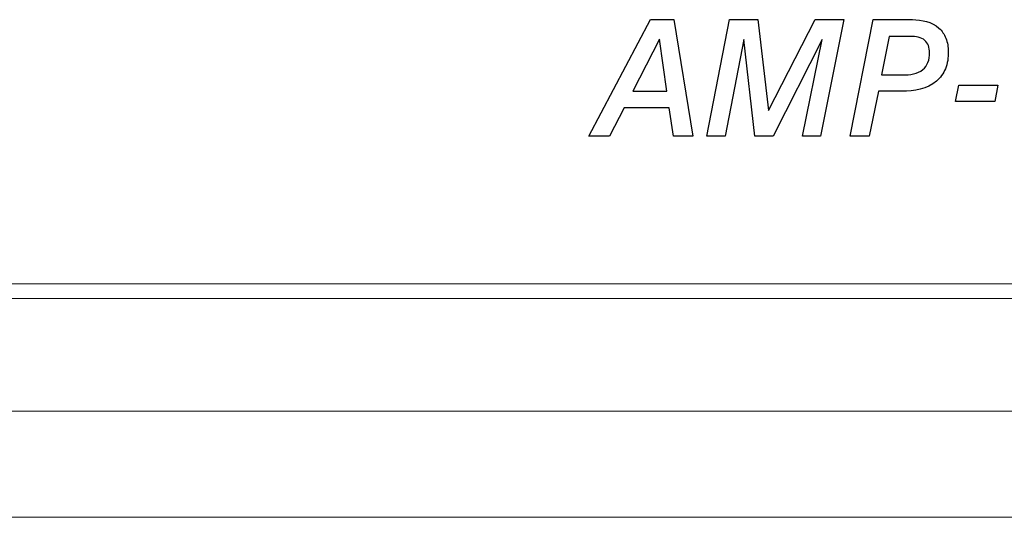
# Model space of a CAD drawing. Header units: inches. Extents: x 0 to 54.8, y -1.5 to 18.4.
# Tile 13 of 43: x 16.1 to 17.1, y 0 to 0.5. Entities that reach past the tile are written whole.
import ezdxf

# ---------------------------------------------------------------- set-up
doc = ezdxf.new("R2010")
doc.units = ezdxf.units.IN
doc.header["$MEASUREMENT"] = 0
doc.layers.get('0').update_dxf_attribs({"color": 8})
doc.layers.add('SCREEN', color=5, linetype='Continuous')

msp = doc.modelspace()

# ---------------------------------------------------------------- linework, layer by layer
at = {"lineweight": 5}
for points in [[(0.875, 0.24), (0.875, 0.24), (18.125, 0.24), (18.125, 0.24)], [(18.14, 0.225), (18.14, 0.225), (0.86, 0.225), (0.86, 0.225)], [(18.14, 0.109), (18.14, 0.109), (0.86, 0.109), (0.86, 0.109)], [(18.14, 0), (18.14, 0), (0.86, 0), (0.86, 0)]]:
    msp.add_open_spline(points, degree=3, dxfattribs=at)
at = {"layer": 'SCREEN', "linetype": 'Continuous'}
for p, q in [((16.6997, 0.3918), (16.7633, 0.5117)), ((16.7633, 0.5117), (16.7873, 0.5117)), ((16.7873, 0.5117), (16.8068, 0.3918)), ((16.8211, 0.3918), (16.8446, 0.5117)), ((16.8446, 0.5117), (16.8736, 0.5117)), ((16.8736, 0.5117), (16.8848, 0.4182)), ((16.8848, 0.4182), (16.9328, 0.5117)), ((16.9328, 0.5117), (16.962, 0.5117)), ((16.962, 0.5117), (16.9383, 0.3918)), ((16.9686, 0.3918), (16.9923, 0.5117)), ((16.9923, 0.5117), (17.0327, 0.5117)), ((16.7725, 0.4915), (16.745, 0.4381)), ((16.7802, 0.4381), (16.7725, 0.4915)), ((16.8591, 0.4913), (16.84, 0.3918)), ((16.8707, 0.3918), (16.8591, 0.4913)), ((16.94, 0.4912), (16.8895, 0.3918)), ((16.9197, 0.3918), (16.94, 0.4912)), ((17.0088, 0.4945), (17.001, 0.4548)), ((17.031, 0.4945), (17.0088, 0.4945)), ((17.001, 0.4548), (17.0228, 0.4548)), ((16.745, 0.4381), (16.7802, 0.4381)), ((16.9977, 0.4381), (16.9883, 0.3918)), ((17.0218, 0.4381), (16.9977, 0.4381)), ((17.077, 0.4276), (17.0805, 0.4444)), ((17.0805, 0.4444), (17.1207, 0.4444)), ((17.1207, 0.4444), (17.1174, 0.4276)), ((17.1174, 0.4276), (17.077, 0.4276)), ((16.7363, 0.4211), (16.721, 0.3918)), ((16.7826, 0.4211), (16.7363, 0.4211)), ((16.7868, 0.3918), (16.7826, 0.4211)), ((16.721, 0.3918), (16.6997, 0.3918)), ((16.8068, 0.3918), (16.7868, 0.3918)), ((16.84, 0.3918), (16.8211, 0.3918)), ((16.8895, 0.3918), (16.8707, 0.3918)), ((16.9383, 0.3918), (16.9197, 0.3918)), ((16.9883, 0.3918), (16.9686, 0.3918))]:
    msp.add_line(p, q, dxfattribs=at)
for points, knots in [([(17.0327, 0.5117), (17.0422, 0.5117), (17.0575, 0.5085), (17.0684, 0.4926), (17.0703, 0.4775), (17.0682, 0.4614), (17.054, 0.4412), (17.0342, 0.4381), (17.0218, 0.4381)], [0, 0, 0, 0, 0.227226, 0.327371, 0.439317, 0.581358, 0.705332, 1, 1, 1, 1]), ([(17.0228, 0.4548), (17.03, 0.4548), (17.0415, 0.4561), (17.0496, 0.4678), (17.0507, 0.4767), (17.0498, 0.4849), (17.0442, 0.4934), (17.036, 0.4945), (17.031, 0.4945)], [0, 0, 0, 0, 0.309006, 0.434648, 0.582208, 0.690491, 0.781726, 1, 1, 1, 1])]:
    msp.add_open_spline(points, degree=3, knots=knots, dxfattribs=at)

doc.saveas('drawing.dxf')
